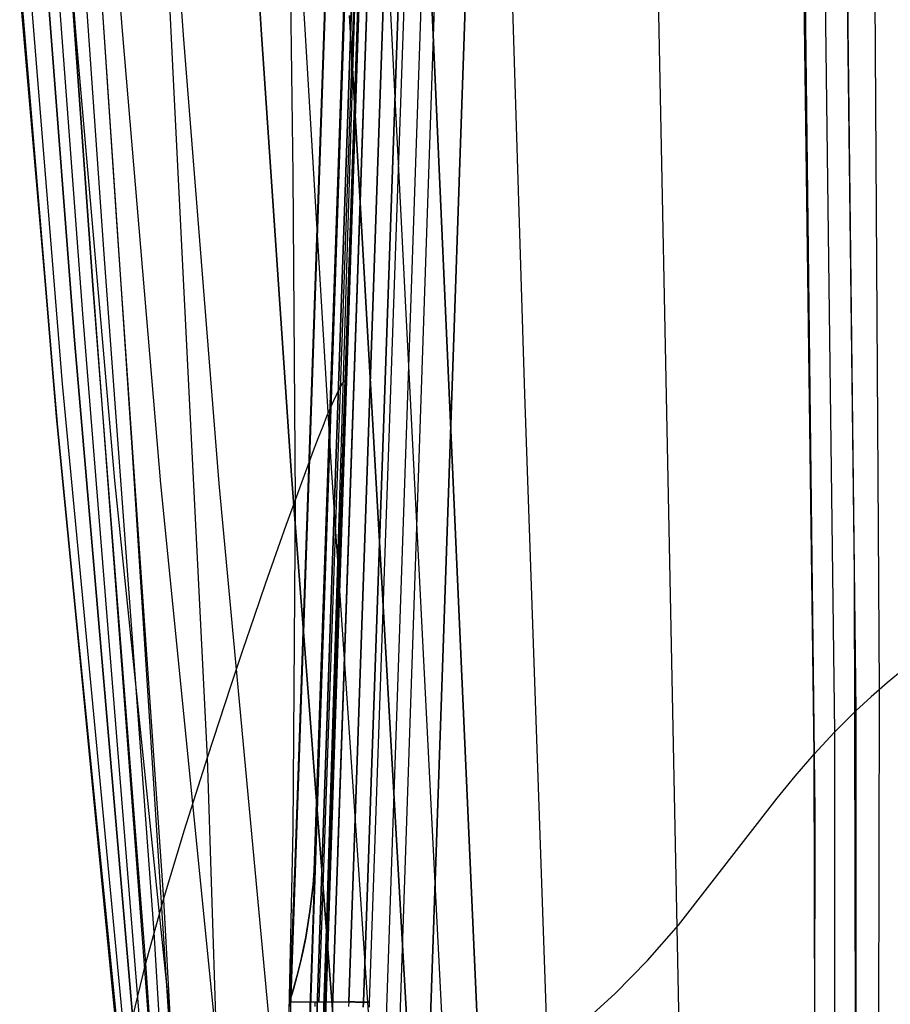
# Model space of a CAD drawing. Header units: millimetres. Extents: x -273 to 273, y -240 to 302.
# Tile 33 of 256: x -266 to -201, y -180 to -107. Entities that reach past the tile are written whole.
import ezdxf

# ---------------------------------------------------------------- set-up
doc = ezdxf.new("R2010")
doc.units = ezdxf.units.MM
doc.header["$MEASUREMENT"] = 0
doc.layers.add('IGES level 1', color=7, linetype='Continuous', true_color=0x3e413d)
doc.layers.add('IGES level 2', color=7, linetype='Continuous', true_color=0x008000)

msp = doc.modelspace()

# ---------------------------------------------------------------- linework, layer by layer
at = {"layer": 'IGES level 1'}
for p, q in [((-247.446, -233.406, 382.193), (-231.162, 234.594, 373.361)), ((-245.947, -232.74, 429.967), (-230.05, 232.26, 420.031)), ((-230.041, 232.241, 420.406), (-245.936, -232.735, 430.319)), ((-245.936, -232.735, 430.319), (-230.041, 232.241, 420.406)), ((-245.935, -232.735, 430.335), (-230.04, 232.241, 420.422)), ((-229.531, 232.247, 421.494), (-245.421, -232.73, 431.404)), ((-245.421, -232.73, 431.404), (-229.531, 232.247, 421.494)), ((-228.387, 232.216, 421.86), (-244.293, -232.761, 431.766)), ((-244.293, -232.761, 431.766), (-228.387, 232.216, 421.86)), ((-242.113, -169.059, 430.428), (-228.403, 232.216, 421.861)), ((-237.653, -186.007, 423.429), (-224.927, 185.61, 415.458)), ((-225.98, 184.474, 413.312), (-238.636, -184.812, 421.237)), ((-225.98, 184.474, 413.312), (-238.636, -184.812, 421.237)), ((-222.719, 183.454, 416.239), (-235.322, -183.829, 424.11)), ((-235.322, -183.829, 424.11), (-222.719, 183.454, 416.239)), ((-243.503, -180.27, 377.644), (-230.905, 182.149, 369.772)), ((-228.797, 182.171, 369.587), (-241.304, -180.272, 377.572)), ((-241.304, -180.272, 377.572), (-228.797, 182.171, 369.587)), ((-241.295, -180.272, 377.572), (-228.788, 182.17, 369.586)), ((-240.198, -180.301, 378.01), (-227.668, 182.14, 369.962)), ((-227.668, 182.14, 369.962), (-240.198, -180.301, 378.01)), ((-239.757, -180.294, 379.026), (-227.167, 182.147, 371.042)), ((-239.757, -180.294, 379.026), (-227.167, 182.147, 371.042)), ((-233.393, 172.718, 371.555), (-245.243, -168.351, 378.96)), ((-232.051, 172.432, 370.055), (-243.788, -168.175, 377.41)), ((-243.883, -170.512, 377.46), (-232.073, 171.137, 370.081)), ((-245.322, -170.623, 378.988), (-233.533, 168.664, 371.672)), ((-243.278, -111.792, 377.748), (-243.279, -111.793, 377.697)), ((-243.279, -111.793, 377.697), (-243.277, -111.795, 377.645)), ((-243.277, -111.795, 377.645), (-243.275, -111.796, 377.594)), ((-243.275, -111.796, 377.594), (-243.27, -111.797, 377.543)), ((-243.27, -111.797, 377.543), (-243.264, -111.798, 377.492)), ((-243.264, -111.798, 377.492), (-243.256, -111.8, 377.441)), ((-243.504, -118.312, 377.888), (-243.505, -118.313, 377.843)), ((-243.505, -118.313, 377.843), (-243.504, -118.314, 377.798)), ((-243.504, -118.314, 377.798), (-243.502, -118.315, 377.754)), ((-243.502, -118.315, 377.754), (-243.499, -118.316, 377.709)), ((-243.499, -118.316, 377.709), (-243.494, -118.317, 377.665)), ((-243.494, -118.317, 377.665), (-243.488, -118.319, 377.62)), ((-243.714, -124.344, 378.017), (-243.715, -124.345, 377.971)), ((-243.715, -124.345, 377.971), (-243.714, -124.346, 377.924)), ((-243.714, -124.346, 377.924), (-243.712, -124.347, 377.878)), ((-243.712, -124.347, 377.878), (-243.708, -124.349, 377.832)), ((-243.708, -124.349, 377.832), (-243.703, -124.35, 377.786)), ((-243.908, -129.935, 378.137), (-243.909, -129.936, 378.088)), ((-243.909, -129.936, 378.088), (-243.908, -129.937, 378.038)), ((-243.908, -129.937, 378.038), (-243.905, -129.938, 377.989)), ((-243.905, -129.938, 377.989), (-243.901, -129.939, 377.94)), ((-244.089, -135.129, 378.248), (-244.089, -135.13, 378.207)), ((-244.089, -135.13, 378.207), (-244.089, -135.131, 378.165)), ((-244.089, -135.131, 378.165), (-244.087, -135.132, 378.124)), ((-244.087, -135.132, 378.124), (-244.085, -135.133, 378.083)), ((-244.257, -139.975, 378.352), (-244.258, -139.976, 378.307)), ((-244.258, -139.976, 378.307), (-244.257, -139.977, 378.261)), ((-244.257, -139.977, 378.261), (-244.255, -139.978, 378.216)), ((-244.414, -144.498, 378.449), (-244.415, -144.499, 378.413)), ((-244.415, -144.499, 378.413), (-244.415, -144.499, 378.376)), ((-244.415, -144.499, 378.376), (-244.414, -144.5, 378.34)), ((-244.56, -148.704, 378.539), (-244.561, -148.705, 378.497)), ((-244.561, -148.705, 378.497), (-244.561, -148.706, 378.456)), ((-244.696, -152.601, 378.622), (-244.696, -152.601, 378.592)), ((-244.696, -152.601, 378.592), (-244.696, -152.602, 378.563)), ((-244.821, -156.208, 378.699), (-244.822, -156.209, 378.662)), ((-244.937, -159.548, 378.771), (-244.937, -159.548, 378.753)), ((-243.788, -168.175, 377.41), (-243.883, -170.512, 377.46)), ((-245.243, -168.351, 378.96), (-245.322, -170.622, 378.988)), ((-245.322, -170.622, 378.988), (-245.366, -171.841, 378.957)), ((-245.359, -171.64, 378.965), (-245.322, -170.623, 378.988)), ((-243.96, -171.553, 377.484), (-243.883, -170.512, 377.46)), ((-243.883, -170.512, 377.46), (-243.96, -171.553, 377.484)), ((-245.366, -171.841, 378.957), (-245.412, -173.059, 378.888)), ((-245.397, -172.656, 378.915), (-245.359, -171.64, 378.965)), ((-244.066, -172.591, 377.508), (-243.96, -171.553, 377.484)), ((-243.96, -171.553, 377.484), (-244.066, -172.591, 377.508)), ((-245.433, -173.618, 378.844), (-245.397, -172.656, 378.915)), ((-244.189, -173.563, 377.532), (-244.066, -172.591, 377.508)), ((-244.066, -172.591, 377.508), (-244.189, -173.566, 377.532)), ((-245.412, -173.059, 378.888), (-245.458, -174.273, 378.782)), ((-245.47, -174.578, 378.749), (-245.433, -173.618, 378.844)), ((-244.189, -173.566, 377.532), (-244.337, -174.538, 377.557)), ((-244.335, -174.53, 377.556), (-244.189, -173.563, 377.532)), ((-245.507, -175.536, 378.632), (-245.47, -174.578, 378.749)), ((-245.458, -174.273, 378.782), (-245.505, -175.484, 378.64)), ((-244.337, -174.538, 377.557), (-244.507, -175.506, 377.582)), ((-244.502, -175.475, 377.581), (-244.335, -174.53, 377.556)), ((-245.505, -175.484, 378.64), (-245.553, -176.69, 378.462)), ((-245.545, -176.491, 378.493), (-245.507, -175.536, 378.632)), ((-244.507, -175.506, 377.582), (-244.702, -176.469, 377.608)), ((-244.69, -176.414, 377.606), (-244.502, -175.475, 377.581)), ((-245.553, -176.69, 378.462), (-245.602, -177.89, 378.248)), ((-245.584, -177.442, 378.332), (-245.545, -176.491, 378.493)), ((-244.702, -176.469, 377.608), (-244.919, -177.427, 377.634)), ((-244.903, -177.363, 377.633), (-244.69, -176.414, 377.606)), ((-245.623, -178.389, 378.149), (-245.584, -177.442, 378.332)), ((-244.919, -177.427, 377.634), (-245.158, -178.381, 377.662)), ((-245.138, -178.306, 377.659), (-244.903, -177.363, 377.633)), ((-245.662, -179.331, 377.944), (-245.623, -178.389, 378.149)), ((-245.602, -177.89, 378.248), (-245.652, -179.083, 378)), ((-245.158, -178.381, 377.662), (-245.419, -179.328, 377.689)), ((-245.409, -179.292, 377.688), (-245.138, -178.306, 377.659)), ((-245.652, -179.083, 378), (-245.702, -180.269, 377.718)), ((-245.702, -180.269, 377.718), (-245.409, -179.292, 377.688)), ((-245.419, -179.328, 377.689), (-245.702, -180.269, 377.718)), ((-245.702, -180.269, 377.718), (-245.662, -179.331, 377.944)), ((-245.714, -180.615, 377.719), (-245.702, -180.269, 377.718)), ((-245.714, -180.615, 377.719), (-245.702, -180.269, 377.718)), ((-245.702, -180.269, 377.718), (-241.304, -180.272, 377.572)), ((-245.702, -180.269, 377.718), (-241.304, -180.272, 377.572)), ((-243.804, -180.616, 377.655), (-243.803, -180.27, 377.654)), ((-241.304, -180.272, 377.573), (-241.318, -180.618, 377.574)), ((-241.304, -180.272, 377.572), (-241.318, -180.618, 377.574)), ((-241.304, -180.272, 377.572), (-241.253, -180.273, 377.572)), ((-241.252, -180.274, 377.572), (-241.304, -180.272, 377.573)), ((-241.253, -180.273, 377.572), (-241.202, -180.275, 377.573)), ((-241.2, -180.275, 377.573), (-241.252, -180.274, 377.572)), ((-241.202, -180.275, 377.573), (-241.151, -180.277, 377.576)), ((-241.148, -180.277, 377.576), (-241.2, -180.275, 377.573)), ((-241.151, -180.277, 377.576), (-241.101, -180.279, 377.58)), ((-241.097, -180.279, 377.58), (-241.148, -180.277, 377.576)), ((-241.101, -180.279, 377.58), (-241.05, -180.28, 377.586)), ((-241.045, -180.28, 377.587), (-241.097, -180.279, 377.58)), ((-241.05, -180.28, 377.586), (-241, -180.282, 377.594)), ((-240.994, -180.282, 377.595), (-241.045, -180.28, 377.587)), ((-241, -180.282, 377.594), (-240.95, -180.283, 377.604)), ((-240.943, -180.284, 377.605), (-240.994, -180.282, 377.595)), ((-240.95, -180.283, 377.604), (-240.9, -180.285, 377.615)), ((-240.892, -180.285, 377.617), (-240.943, -180.284, 377.605)), ((-240.9, -180.285, 377.615), (-240.851, -180.286, 377.628)), ((-240.842, -180.286, 377.63), (-240.892, -180.285, 377.617)), ((-240.851, -180.286, 377.628), (-240.802, -180.288, 377.643)), ((-240.793, -180.288, 377.645), (-240.842, -180.286, 377.63)), ((-240.802, -180.288, 377.643), (-240.754, -180.289, 377.659)), ((-240.743, -180.289, 377.662), (-240.793, -180.288, 377.645)), ((-240.754, -180.289, 377.659), (-240.706, -180.29, 377.677)), ((-240.695, -180.29, 377.681), (-240.743, -180.289, 377.662)), ((-240.706, -180.29, 377.677), (-240.659, -180.291, 377.697)), ((-240.647, -180.292, 377.701), (-240.695, -180.29, 377.681)), ((-240.659, -180.291, 377.697), (-240.613, -180.293, 377.718)), ((-240.6, -180.293, 377.723), (-240.647, -180.292, 377.701)), ((-240.613, -180.293, 377.718), (-240.567, -180.294, 377.74)), ((-240.554, -180.294, 377.747), (-240.6, -180.293, 377.723)), ((-240.567, -180.294, 377.74), (-240.522, -180.295, 377.765)), ((-240.508, -180.295, 377.772), (-240.554, -180.294, 377.747)), ((-240.522, -180.295, 377.765), (-240.478, -180.296, 377.79)), ((-240.464, -180.296, 377.799), (-240.508, -180.295, 377.772)), ((-240.478, -180.296, 377.79), (-240.435, -180.297, 377.818)), ((-240.42, -180.297, 377.827), (-240.464, -180.296, 377.799)), ((-240.435, -180.297, 377.818), (-240.393, -180.297, 377.846)), ((-240.377, -180.298, 377.857), (-240.42, -180.297, 377.827)), ((-240.393, -180.297, 377.846), (-240.352, -180.298, 377.876)), ((-240.336, -180.298, 377.888), (-240.377, -180.298, 377.857)), ((-240.352, -180.298, 377.876), (-240.311, -180.299, 377.908)), ((-240.295, -180.299, 377.92), (-240.336, -180.298, 377.888)), ((-240.311, -180.299, 377.908), (-240.272, -180.3, 377.94)), ((-240.256, -180.3, 377.954), (-240.295, -180.299, 377.92)), ((-240.272, -180.3, 377.94), (-240.234, -180.3, 377.974)), ((-240.218, -180.3, 377.99), (-240.256, -180.3, 377.954)), ((-240.234, -180.3, 377.974), (-240.198, -180.301, 378.01)), ((-240.232, -180.659, 377.99), (-240.218, -180.3, 377.99)), ((-240.218, -180.3, 377.99), (-240.232, -180.659, 377.99)), ((-240.182, -180.301, 378.025), (-240.218, -180.3, 377.99)), ((-240.198, -180.301, 378.01), (-240.162, -180.301, 378.047)), ((-240.148, -180.301, 378.062), (-240.182, -180.301, 378.025)), ((-240.162, -180.301, 378.047), (-240.127, -180.301, 378.085)), ((-240.114, -180.302, 378.1), (-240.148, -180.301, 378.062)), ((-240.127, -180.301, 378.085), (-240.094, -180.302, 378.124)), ((-240.082, -180.302, 378.139), (-240.114, -180.302, 378.1)), ((-240.094, -180.302, 378.124), (-240.062, -180.302, 378.165)), ((-240.052, -180.302, 378.18), (-240.082, -180.302, 378.139)), ((-240.062, -180.302, 378.165), (-240.032, -180.302, 378.206)), ((-240.022, -180.302, 378.221), (-240.052, -180.302, 378.18)), ((-240.032, -180.302, 378.206), (-240.003, -180.302, 378.249)), ((-239.994, -180.302, 378.263), (-240.022, -180.302, 378.221)), ((-240.003, -180.302, 378.249), (-239.975, -180.302, 378.293)), ((-239.968, -180.302, 378.306), (-239.994, -180.302, 378.263)), ((-239.975, -180.302, 378.293), (-239.949, -180.302, 378.337)), ((-239.943, -180.302, 378.35), (-239.968, -180.302, 378.306)), ((-239.949, -180.302, 378.337), (-239.924, -180.302, 378.382)), ((-239.919, -180.302, 378.395), (-239.943, -180.302, 378.35)), ((-239.924, -180.302, 378.382), (-239.902, -180.302, 378.429)), ((-239.897, -180.302, 378.44), (-239.919, -180.302, 378.395)), ((-239.902, -180.302, 378.429), (-239.88, -180.301, 378.476)), ((-239.876, -180.301, 378.486), (-239.897, -180.302, 378.44)), ((-239.88, -180.301, 378.476), (-239.86, -180.301, 378.523)), ((-239.857, -180.301, 378.533), (-239.876, -180.301, 378.486)), ((-239.86, -180.301, 378.523), (-239.842, -180.301, 378.572)), ((-239.84, -180.301, 378.581), (-239.857, -180.301, 378.533)), ((-239.842, -180.301, 378.572), (-239.826, -180.3, 378.621)), ((-239.824, -180.3, 378.629), (-239.84, -180.301, 378.581)), ((-239.826, -180.3, 378.621), (-239.811, -180.3, 378.67)), ((-239.81, -180.3, 378.677), (-239.824, -180.3, 378.629)), ((-239.811, -180.3, 378.67), (-239.798, -180.299, 378.72)), ((-239.797, -180.299, 378.726), (-239.81, -180.3, 378.677)), ((-239.798, -180.299, 378.72), (-239.787, -180.298, 378.77)), ((-239.787, -180.298, 378.775), (-239.797, -180.299, 378.726)), ((-239.777, -180.297, 378.825), (-239.787, -180.298, 378.775)), ((-239.787, -180.298, 378.77), (-239.778, -180.298, 378.821)), ((-239.778, -180.298, 378.821), (-239.77, -180.297, 378.872)), ((-239.77, -180.297, 378.875), (-239.777, -180.297, 378.825)), ((-239.771, -180.682, 379.028), (-239.757, -180.294, 379.026)), ((-239.771, -180.682, 379.028), (-239.757, -180.294, 379.026)), ((-239.77, -180.297, 378.872), (-239.764, -180.296, 378.923)), ((-239.764, -180.296, 378.925), (-239.77, -180.297, 378.875)), ((-239.764, -180.296, 378.923), (-239.76, -180.295, 378.974)), ((-239.76, -180.295, 378.976), (-239.764, -180.296, 378.925)), ((-239.76, -180.295, 378.974), (-239.757, -180.294, 379.026)), ((-239.757, -180.294, 379.026), (-239.76, -180.295, 378.976))]:
    msp.add_line(p, q, dxfattribs=at)
at = {"layer": 'IGES level 2', "color": 31, "true_color": 0xfabe47}
for p, q in [((-244.941, -232.771, 431.829), (-229.084, 231.124, 421.952)), ((-229.084, 231.124, 421.952), (-244.941, -232.771, 431.829)), ((-244.581, -226.169, 451.654), (-229.688, 222.721, 442.154)), ((-230.534, 198.173, 432.664), (-244.613, -229.718, 441.739)), ((-233.483, 132.537, 444.089), (-244.589, -226.466, 451.66)), ((-202.742, -24.087, 517.287), (-201.885, -157.065, 507.91)), ((-208.058, -50.19, 529.422), (-206.678, -166.132, 518.824)), ((-228.216, -135.131, 580.387), (-230.281, -69.224, 588.469)), ((-216.371, -201.029, 547.869), (-219.016, -68.901, 563.938)), ((-261.588, -108.185, 605.928), (-264.388, -71.47, 609.235)), ((-258.102, -108.42, 606.191), (-260.863, -71.702, 609.713)), ((-247.811, -108.029, 603.128), (-250.032, -71.617, 607.009)), ((-250.032, -71.617, 607.009), (-247.811, -108.029, 603.128)), ((-244.579, -107.594, 601.232), (-246.56, -71.367, 605.208)), ((-253.592, -108.451, 605.435), (-256.189, -71.817, 609.142)), ((-206.721, -161.868, 519.162), (-207.919, -72.219, 527.171)), ((-206.315, -72.757, 522.461), (-205.218, -160.247, 515.304)), ((-204.609, -73.291, 517.837), (-203.611, -158.644, 511.545)), ((-254.327, -111.725, 554.609), (-255.86, -81.736, 555.901)), ((-203.72, -148.45, 512.221), (-204.524, -83.77, 516.986)), ((-260.627, -91.138, 573.713), (-258.57, -122.283, 572.422)), ((-257.372, -139.443, 572.006), (-260.523, -92.79, 573.626)), ((-245.431, -118.83, 512.918), (-245.808, -92.696, 513.508)), ((-259.487, -124.722, 576.339), (-261.661, -93.312, 577.635)), ((-260.319, -127.024, 579.997), (-262.604, -95.363, 581.299)), ((-262.604, -95.363, 581.299), (-260.319, -127.024, 579.997)), ((-261.055, -129.16, 583.37), (-263.442, -97.265, 584.685)), ((-261.68, -131.102, 586.437), (-264.159, -98.993, 587.77)), ((-264.159, -98.993, 587.77), (-261.68, -131.102, 586.437)), ((-262.573, -134.347, 591.614), (-265.203, -101.876, 593.002)), ((-263.015, -136.813, 595.626), (-265.759, -104.06, 597.09)), ((-265.759, -104.06, 597.09), (-263.015, -136.813, 595.626)), ((-235.168, -105.451, 592.515), (-230.361, -213.17, 582.518)), ((-230.361, -213.17, 582.518), (-235.168, -105.451, 592.515)), ((-262.727, -139.857, 600.766), (-265.603, -106.739, 602.429)), ((-232.694, -214.39, 586.616), (-238.198, -106.28, 595.915)), ((-235.563, -206.38, 590.92), (-241.259, -106.99, 598.759)), ((-241.259, -106.99, 598.759), (-235.563, -206.38, 590.92)), ((-258.691, -141.531, 603.809), (-261.588, -108.185, 605.928)), ((-245.562, -141.175, 600.404), (-247.811, -108.029, 603.128)), ((-247.811, -108.029, 603.128), (-245.562, -141.175, 600.404)), ((-242.581, -140.605, 598.384), (-244.579, -107.594, 601.232)), ((-255.264, -141.779, 603.864), (-258.102, -108.42, 606.191)), ((-250.94, -141.756, 602.919), (-253.592, -108.451, 605.435)), ((-251.811, -162.115, 553.842), (-254.327, -111.725, 554.609)), ((-245.27, -142.962, 512.79), (-245.431, -118.83, 512.918)), ((-240.989, -120.19, 436.114), (-241.083, -119.918, 429.457)), ((-241.058, -120.33, 449.439), (-240.981, -120.327, 442.776)), ((-240.981, -120.327, 442.776), (-240.989, -120.19, 436.114)), ((-258.57, -122.283, 572.422), (-255.062, -172.661, 571.674)), ((-255.755, -175.097, 575.587), (-259.487, -124.722, 576.339)), ((-256.379, -177.397, 579.232), (-260.319, -127.024, 579.997)), ((-260.319, -127.024, 579.997), (-254.2, -208.3, 579.133)), ((-254.065, -216.523, 582.366), (-261.055, -129.16, 583.37)), ((-254.104, -219.15, 585.227), (-261.68, -131.102, 586.437)), ((-261.68, -131.102, 586.437), (-254.104, -219.15, 585.227)), ((-254.865, -215.835, 590.212), (-262.573, -134.347, 591.614)), ((-242.045, -134.799, 472.793), (-241.892, -134.518, 468.913)), ((-241.892, -134.518, 468.913), (-241.762, -134.309, 465.05)), ((-241.762, -134.309, 465.05), (-241.561, -134.076, 457.365)), ((-241.561, -134.076, 457.365), (-241.426, -134.049, 449.726)), ((-242.426, -135.599, 480.605), (-242.222, -135.157, 476.69)), ((-242.222, -135.157, 476.69), (-242.045, -134.799, 472.793)), ((-225.602, -210.045, 572.696), (-228.216, -135.131, 580.387)), ((-242.658, -136.133, 484.541), (-242.426, -135.599, 480.605)), ((-256.425, -204.213, 594.326), (-263.015, -136.813, 595.626)), ((-263.015, -136.813, 595.626), (-256.425, -204.213, 594.326)), ((-243.219, -137.498, 492.481), (-242.922, -136.763, 488.499)), ((-242.922, -136.763, 488.499), (-242.658, -136.133, 484.541)), ((-243.55, -138.343, 496.487), (-243.219, -137.498, 492.481)), ((-243.919, -139.306, 500.52), (-243.55, -138.343, 496.487)), ((-253.514, -199.667, 571.689), (-257.372, -139.443, 572.006)), ((-244.327, -140.392, 504.58), (-243.919, -139.306, 500.52)), ((-257.68, -190.341, 599.425), (-262.727, -139.857, 600.766)), ((-244.777, -141.608, 508.67), (-244.327, -140.392, 504.58)), ((-240.413, -207.972, 596.292), (-245.562, -141.175, 600.404)), ((-245.562, -141.175, 600.404), (-240.413, -207.972, 596.292)), ((-238.04, -207.307, 593.94), (-242.581, -140.605, 598.384)), ((-251.776, -208.454, 601.081), (-258.691, -141.531, 603.809)), ((-248.577, -208.719, 600.701), (-255.264, -141.779, 603.864)), ((-244.216, -213.815, 598.987), (-250.94, -141.756, 602.919)), ((-245.27, -142.962, 512.79), (-244.777, -141.608, 508.67)), ((-245.951, -144.857, 518.001), (-245.27, -142.962, 512.79)), ((-245.447, -167.46, 513.068), (-245.27, -142.962, 512.79)), ((-246.693, -146.951, 523.237), (-245.951, -144.857, 518.001)), ((-247.484, -149.215, 528.476), (-246.693, -146.951, 523.237)), ((-203.641, -185.039, 509.959), (-203.72, -148.45, 512.221)), ((-248.315, -151.621, 533.692), (-247.484, -149.215, 528.476)), ((-249.174, -154.142, 538.861), (-248.315, -151.621, 533.692)), ((-250.05, -156.75, 543.959), (-249.174, -154.142, 538.861)), ((-200.024, -155.518, 504.42), (-201.294, -156.558, 506.758)), ((-201.294, -156.558, 506.758), (-202.49, -157.6, 509.134)), ((-251.811, -162.115, 553.842), (-250.05, -156.75, 543.959)), ((-201.885, -157.065, 507.91), (-201.944, -182.72, 506.551)), ((-202.49, -157.6, 509.134), (-203.611, -158.644, 511.545)), ((-203.611, -158.644, 511.545), (-205.228, -160.257, 515.328)), ((-203.611, -158.644, 511.545), (-203.631, -184.401, 509.992)), ((-205.228, -160.257, 515.328), (-206.721, -161.868, 519.162)), ((-205.218, -160.247, 515.304), (-205.198, -186.106, 513.558)), ((-253.511, -167.493, 563.145), (-251.811, -162.115, 553.842)), ((-251.105, -183.358, 553.938), (-251.811, -162.115, 553.842)), ((-208.135, -163.498, 523.097), (-206.721, -161.868, 519.162)), ((-206.66, -187.828, 517.228), (-206.721, -161.868, 519.162)), ((-209.474, -165.132, 527.085), (-208.135, -163.498, 523.097)), ((-216.799, -174.574, 550.85), (-209.474, -165.132, 527.085)), ((-206.678, -166.132, 518.824), (-206.723, -192.015, 516.959)), ((-255.062, -172.661, 571.674), (-253.511, -167.493, 563.145)), ((-245.893, -188.459, 513.643), (-245.447, -167.46, 513.068)), ((-256.379, -177.397, 579.232), (-255.062, -172.661, 571.674)), ((-255.062, -172.661, 571.674), (-253.258, -205.567, 571.738)), ((-219.11, -177.204, 557.628), (-216.799, -174.574, 550.85)), ((-253.133, -220.207, 575.754), (-255.755, -175.097, 575.587)), ((-257.372, -181.479, 585.625), (-256.379, -177.397, 579.232)), ((-253.453, -220.376, 579.188), (-256.379, -177.397, 579.232)), ((-221.508, -179.656, 564.006), (-219.11, -177.204, 557.628)), ((-223.972, -181.919, 569.954), (-221.508, -179.656, 564.006))]:
    msp.add_line(p, q, dxfattribs=at)

doc.saveas('drawing.dxf')
